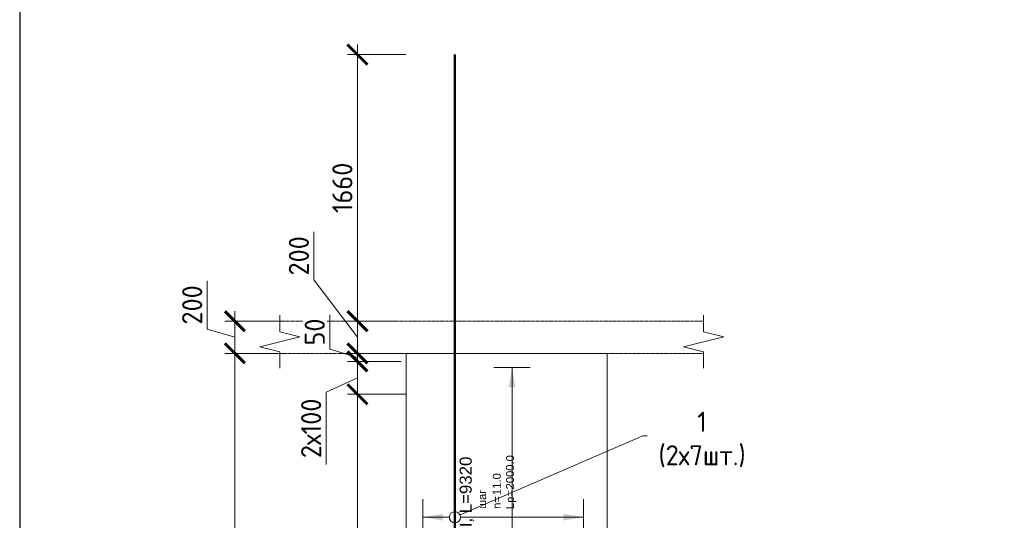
# Model space of a CAD drawing. Header units: millimetres. Extents: x 369815 to 1481759, y -423071 to -27917.
# Tile 114 of 256: x 503971 to 516220, y -189134 to -182900. Entities that reach past the tile are written whole.
import ezdxf
from ezdxf import colors
from ezdxf.entities.mleader import LeaderData, LeaderLine
from ezdxf.enums import TextEntityAlignment as Align
from ezdxf.math import Vec2, Vec3

# ---------------------------------------------------------------- set-up
doc = ezdxf.new("R2010")
doc.units = ezdxf.units.MM
doc.set_wipeout_variables(frame=1)
doc.linetypes.add('01 Штриховая _4 мм_', pattern=[6, 3.5, -2.5])
for name, color, linetype, lineweight in [('AF_Perekritie', 90, 'Continuous', 18), ('AF_Stena', 90, 'Continuous', 18), ('АрмСтер', 2, 'Continuous', 50), ('подоснова', 151, 'Continuous', 5), ('РАЗМЕРЫ', 1, 'Continuous', 9)]:
    doc.layers.add(name, color=color, linetype=linetype, lineweight=lineweight)
doc.layers.add('АрмСтер_атрибуты', color=2, linetype='Continuous', lineweight=0, plot=False)
doc.layers.add('ТОЛСТЫЕ_ОСНОВНЫЕ', color=6, linetype='Continuous')
doc.styles.add('GOST-2.304_Type-B', font='GOST_Common.ttf')
doc.styles.get("Standard").update_dxf_attribs({"font": 'arial.ttf'})
doc.styles.add('Аннотативный', font='arial.ttf')
doc.dimstyles.new('мой 25', dxfattribs={"dimscale": 100, "dimtxt": 2.5, "dimasz": 2.5, "dimexe": 1.25, "dimexo": 0.625, "dimtad": 1, "dimdec": 0, "dimlfac": 0.5, "dimtxsty": 'GOST-2.304_Type-B', "dimblk": 'ARCHTICK', "dimcen": 2.5, "dimdle": 1.25, "dimaunit": 1, "dimadec": 1, "dimazin": 2, "dimtfac": 1, "dimtdec": 0, "dimtmove": 1, "dimatfit": 3, "dimfxl": 6, "dimfxlon": 1, "dimtfill": 1, "dimlwd": -1, "dimlwe": -1, "dimarcsym": 0})

# ---------------------------------------------------------------- blocks, each defined once
blk = doc.blocks.new('_None')
blk = doc.blocks.new('_ArchTick')
at = {"color": 0, "linetype": 'ByBlock', "const_width": 0.15}
blk.add_lwpolyline([(-0.5, -0.5), (0.5, 0.5)], dxfattribs=at)
blk = doc.blocks.new('*D560')
at = {"layer": 'DEFPOINTS', "color": 0, "transparency": 16777216}
for p in [(508173, -186655), (508739, -186655), (508739, -187055)]:
    blk.add_point(p, dxfattribs=at)
at = {"layer": 'РАЗМЕРЫ', "color": 0, "linetype": 'Continuous', "transparency": 16777216}
for p, q in [((507632, -186141), (507632, -185541)), ((508173, -186855), (507632, -186141)), ((508173, -187180), (508173, -186530)), ((508676, -186655), (508048, -186655)), ((508676, -187055), (508048, -187055))]:
    blk.add_line(p, q, dxfattribs=at)
at = {"layer": 'РАЗМЕРЫ', "color": 0, "transparency": 16777216, "xscale": 250, "yscale": 250, "zscale": 250}
for p, rotation in [((508173, -186655), 90), ((508173, -187055), 270)]:
    blk.add_blockref('_ArchTick', p, dxfattribs=dict(at, rotation=rotation))
at = {"layer": 'РАЗМЕРЫ', "color": 0, "transparency": 16777216, "insert": (507444, -185841), "char_height": 250, "attachment_point": 5, "rotation": 90, "style": 'GOST-2.304_Type-B', "bg_fill": 3, "box_fill_scale": 1.1, "bg_fill_color": 256, "bg_fill_true_color": 13158600, "bg_fill_transparency": 0}
blk.add_mtext('200', dxfattribs=at)
blk = doc.blocks.new('*D491')
at = {"layer": 'DEFPOINTS', "color": 0, "transparency": 16777216}
for p in [(508173, -183335), (509385, -183335), (508739, -186655)]:
    blk.add_point(p, dxfattribs=at)
at = {"layer": 'РАЗМЕРЫ', "color": 0, "linetype": 'Continuous', "transparency": 16777216}
for p, q in [((508173, -186780), (508173, -183210)), ((508773, -183335), (508048, -183335)), ((508676, -186655), (508048, -186655))]:
    blk.add_line(p, q, dxfattribs=at)
at = {"layer": 'РАЗМЕРЫ', "color": 0, "transparency": 16777216, "xscale": 250, "yscale": 250, "zscale": 250}
for p, rotation in [((508173, -183335), 90), ((508173, -186655), 270)]:
    blk.add_blockref('_ArchTick', p, dxfattribs=dict(at, rotation=rotation))
at = {"layer": 'РАЗМЕРЫ', "color": 0, "transparency": 16777216, "insert": (507985, -184995), "char_height": 250, "attachment_point": 5, "rotation": 90, "style": 'GOST-2.304_Type-B', "bg_fill": 3, "box_fill_scale": 1.1, "bg_fill_color": 256, "bg_fill_true_color": 13158600, "bg_fill_transparency": 0}
blk.add_mtext('1660', dxfattribs=at)
blk = doc.blocks.new('*U124')
at = {"layer": 'РАЗМЕРЫ'}
for p, q in [((112.5, 1200), (-112.5, 1200)), ((112.5, -1400), (-112.5, -1400))]:
    blk.add_line(p, q, dxfattribs=at)
at = {"layer": 'РАЗМЕРЫ', "ltscale": 15}
blk.add_line((0, -1400), (0, 1200), dxfattribs=at)
at = {"layer": 'РАЗМЕРЫ'}
for points in [[(0, 1200), (20.9, 1074.8), (-20.9, 1074.8)], [(0, -1400), (20.9, -1274.8), (-20.9, -1274.8)]]:
    blk.add_solid(points, dxfattribs=at)
at = {"layer": 'АрмСтер_атрибуты', "color": 215, "ltscale": 15, "style": 'Аннотативный'}
for s, p in [('шаг', (51.4, -194.2)), ('n=', (51.4, -285.1)), ('Lр=', (50.2, -367.8))]:
    blk.add_text(s, height=50, dxfattribs=at).set_placement(p)
at = {"layer": 'АрмСтер_атрибуты', "flags": 9}
for tag, p in [('МАССА', (-1033.5, -10.5)), ('ОБОЗНАЧЕНИЕ', (-1033.5, -124.4))]:
    blk.add_attdef(tag, p, '', height=75, dxfattribs=at)
at = {"layer": 'АрмСтер_атрибуты', "style": 'Аннотативный', "flags": 8}
blk.add_attdef('ПОЗ', (110, 29.6), '', height=75, dxfattribs=at)
at = {"layer": 'АрмСтер_атрибуты', "color": 215, "style": 'Аннотативный'}
for tag, p, flags in [('ШАГ', (190.9, -194.2), 10), ('КОЛ', (138, -285.1), 8), ('ШИРИНА', (172.9, -367.8), 8)]:
    blk.add_attdef(tag, p, '', height=50, dxfattribs=dict(at, flags=flags))
at = {"linetype": 'Continuous', "lineweight": 0}
blk.add_wipeout([(35, 0), (28.3, 20.6), (10.8, 33.3), (-10.8, 33.3), (-28.3, 20.6), (-35, 0), (-28.3, -20.6), (-10.8, -33.3), (10.8, -33.3), (28.3, -20.6)], dxfattribs=at)
at = {"color": 0, "linetype": 'ByBlock', "lineweight": -2, "ltscale": 100}
blk.add_line((-657.5, 0), (592.5, 0), dxfattribs=at)
at = {"layer": 'РАЗМЕРЫ'}
blk.add_circle((0, 0), 35, dxfattribs=at)
at = {"layer": 'АрмСтер_атрибуты', "style": 'Аннотативный', "flags": 8}
blk.add_attdef('НАИМЕНОВАНИЕ', text='', height=75, dxfattribs=at).set_placement((0, -29.3), align=Align.TOP_CENTER)
blk = doc.blocks.new('*U591')
at = {"layer": 'РАЗМЕРЫ'}
for p, q in [((112.5, 200), (-112.5, 200)), ((112.5, -800), (-112.5, -800))]:
    blk.add_line(p, q, dxfattribs=at)
at = {"layer": 'РАЗМЕРЫ', "ltscale": 15}
blk.add_line((0, -800), (0, 200), dxfattribs=at)
at = {"layer": 'РАЗМЕРЫ'}
for points in [[(0, 200), (20.9, 74.8), (-20.9, 74.8)], [(0, -800), (20.9, -674.8), (-20.9, -674.8)]]:
    blk.add_solid(points, dxfattribs=at)
at = {"layer": 'АрмСтер_атрибуты', "color": 215, "ltscale": 15, "style": 'Аннотативный'}
for s, p in [('шаг', (51.4, -194.2)), ('n=', (51.4, -285.1)), ('Lр=', (50.2, -367.8))]:
    blk.add_text(s, height=50, dxfattribs=at).set_placement(p)
at = {"layer": 'АрмСтер_атрибуты', "flags": 9}
for tag, p in [('МАССА', (-2096, -10.5)), ('ОБОЗНАЧЕНИЕ', (-2096, -124.4))]:
    blk.add_attdef(tag, p, '', height=75, dxfattribs=at)
at = {"layer": 'АрмСтер_атрибуты', "style": 'Аннотативный', "flags": 8}
blk.add_attdef('ПОЗ', (110, 29.6), '', height=75, dxfattribs=at)
at = {"layer": 'АрмСтер_атрибуты', "color": 215, "style": 'Аннотативный'}
for tag, p, flags in [('ШАГ', (190.9, -194.2), 10), ('КОЛ', (138, -285.1), 8), ('ШИРИНА', (172.9, -367.8), 8)]:
    blk.add_attdef(tag, p, '', height=50, dxfattribs=dict(at, flags=flags))
at = {"linetype": 'Continuous', "lineweight": 0}
blk.add_wipeout([(35, 0), (28.3, 20.6), (10.8, 33.3), (-10.8, 33.3), (-28.3, 20.6), (-35, 0), (-28.3, -20.6), (-10.8, -33.3), (10.8, -33.3), (28.3, -20.6)], dxfattribs=at)
at = {"color": 0, "linetype": 'ByBlock', "lineweight": -2, "ltscale": 100}
blk.add_line((-1780, 0), (2880, 0), dxfattribs=at)
at = {"layer": 'РАЗМЕРЫ'}
blk.add_circle((0, 0), 35, dxfattribs=at)
at = {"layer": 'АрмСтер_атрибуты', "style": 'Аннотативный', "flags": 8}
blk.add_attdef('НАИМЕНОВАНИЕ', text='', height=75, dxfattribs=at).set_placement((0, -29.3), align=Align.TOP_CENTER)
blk = doc.blocks.new('*U78')
at = {"layer": 'ТОЛСТЫЕ_ОСНОВНЫЕ', "color": 6}
blk.add_lwpolyline([(20, 5), (415, 5), (415, 292), (20, 292)], close=True, dxfattribs=at)
blk = doc.blocks.new('*D565')
at = {"layer": 'DEFPOINTS', "color": 0, "transparency": 16777216}
for p in [(507567, -186655), (506648, -187055), (507567, -187055)]:
    blk.add_point(p, dxfattribs=at)
at = {"layer": 'РАЗМЕРЫ', "color": 0, "linetype": 'Continuous', "transparency": 16777216}
for p, q in [((506305, -186752), (506305, -186152)), ((506648, -186530), (506648, -187180)), ((507248, -186655), (506523, -186655)), ((506648, -186855), (506305, -186752)), ((507248, -187055), (506523, -187055))]:
    blk.add_line(p, q, dxfattribs=at)
at = {"layer": 'РАЗМЕРЫ', "color": 0, "transparency": 16777216, "xscale": 250, "yscale": 250, "zscale": 250}
for p, rotation in [((506648, -186655), 90), ((506648, -187055), 270)]:
    blk.add_blockref('_ArchTick', p, dxfattribs=dict(at, rotation=rotation))
at = {"layer": 'РАЗМЕРЫ', "color": 0, "transparency": 16777216, "insert": (506117, -186452), "char_height": 250, "attachment_point": 5, "rotation": 90, "style": 'GOST-2.304_Type-B', "bg_fill": 3, "box_fill_scale": 1.1, "bg_fill_color": 256, "bg_fill_true_color": 13158600, "bg_fill_transparency": 0}
blk.add_mtext('200', dxfattribs=at)
blk = doc.blocks.new('*D566')
at = {"layer": 'DEFPOINTS', "color": 0, "transparency": 16777216}
for p in [(507567, -187055), (506648, -192655), (508126, -192655)]:
    blk.add_point(p, dxfattribs=at)
at = {"layer": 'РАЗМЕРЫ', "color": 0, "linetype": 'Continuous', "transparency": 16777216}
for p, q in [((506648, -186930), (506648, -192780)), ((507248, -187055), (506523, -187055)), ((507248, -192655), (506523, -192655))]:
    blk.add_line(p, q, dxfattribs=at)
at = {"layer": 'РАЗМЕРЫ', "color": 0, "transparency": 16777216, "xscale": 250, "yscale": 250, "zscale": 250}
for p, rotation in [((506648, -187055), 90), ((506648, -192655), 270)]:
    blk.add_blockref('_ArchTick', p, dxfattribs=dict(at, rotation=rotation))
at = {"layer": 'РАЗМЕРЫ', "color": 0, "transparency": 16777216, "insert": (506461, -189855), "char_height": 250, "attachment_point": 5, "rotation": 90, "style": 'GOST-2.304_Type-B', "bg_fill": 3, "box_fill_scale": 1.1, "bg_fill_color": 256, "bg_fill_true_color": 13158600, "bg_fill_transparency": 0}
blk.add_mtext('2800', dxfattribs=at)
blk = doc.blocks.new('*D594')
at = {"layer": 'DEFPOINTS', "color": 0, "transparency": 16777216}
for p in [(508173, -187055), (508778, -187055), (508778, -187156)]:
    blk.add_point(p, dxfattribs=at)
at = {"layer": 'РАЗМЕРЫ', "color": 0, "linetype": 'Continuous', "transparency": 16777216}
for p, q in [((507829, -187002), (507829, -186577)), ((508173, -187055), (508173, -186805)), ((508173, -187105), (507829, -187002)), ((508715, -187055), (508048, -187055)), ((508715, -187156), (508048, -187156)), ((508173, -187156), (508173, -187055)), ((508173, -187156), (508173, -187055)), ((508173, -187156), (508173, -187406))]:
    blk.add_line(p, q, dxfattribs=at)
at = {"layer": 'РАЗМЕРЫ', "color": 0, "transparency": 16777216, "xscale": 250, "yscale": 250, "zscale": 250}
for p, rotation in [((508173, -187055), 270), ((508173, -187156), 90)]:
    blk.add_blockref('_ArchTick', p, dxfattribs=dict(at, rotation=rotation))
at = {"layer": 'РАЗМЕРЫ', "color": 0, "transparency": 16777216, "insert": (507642, -186790), "char_height": 250, "attachment_point": 5, "rotation": 90, "style": 'GOST-2.304_Type-B', "bg_fill": 3, "box_fill_scale": 1.1, "bg_fill_color": 256, "bg_fill_true_color": 13158600, "bg_fill_transparency": 0}
blk.add_mtext('50', dxfattribs=at)
blk = doc.blocks.new('*D816')
at = {"layer": 'DEFPOINTS', "color": 0, "transparency": 16777216}
for p in [(508173, -187565), (508838, -187565), (508747, -191956)]:
    blk.add_point(p, dxfattribs=at)
at = {"layer": 'РАЗМЕРЫ', "color": 0, "linetype": 'Continuous', "transparency": 16777216}
for p, q in [((508173, -192081), (508173, -187440)), ((508773, -187565), (508048, -187565)), ((508684, -191956), (508048, -191956))]:
    blk.add_line(p, q, dxfattribs=at)
at = {"layer": 'РАЗМЕРЫ', "color": 0, "transparency": 16777216, "xscale": 250, "yscale": 250, "zscale": 250}
for p, rotation in [((508173, -187565), 90), ((508173, -191956), 270)]:
    blk.add_blockref('_ArchTick', p, dxfattribs=dict(at, rotation=rotation))
at = {"layer": 'РАЗМЕРЫ', "color": 0, "transparency": 16777216, "insert": (507985, -189760), "char_height": 250, "attachment_point": 5, "rotation": 90, "style": 'GOST-2.304_Type-B', "bg_fill": 3, "box_fill_scale": 1.1, "bg_fill_color": 256, "bg_fill_true_color": 13158600, "bg_fill_transparency": 0}
blk.add_mtext('11х200', dxfattribs=at)
blk = doc.blocks.new('*D817')
at = {"layer": 'DEFPOINTS', "color": 0, "transparency": 16777216}
for p in [(508778, -187156), (508173, -187565), (508465, -187565)]:
    blk.add_point(p, dxfattribs=at)
at = {"layer": 'РАЗМЕРЫ', "color": 0, "linetype": 'Continuous', "transparency": 16777216}
for p, q in [((508173, -187031), (508173, -187690)), ((508715, -187156), (508048, -187156)), ((508173, -187360), (507784, -187539)), ((507784, -187539), (507784, -188439)), ((508403, -187565), (508048, -187565))]:
    blk.add_line(p, q, dxfattribs=at)
at = {"layer": 'РАЗМЕРЫ', "color": 0, "transparency": 16777216, "xscale": 250, "yscale": 250, "zscale": 250}
for p, rotation in [((508173, -187156), 90), ((508173, -187565), 270)]:
    blk.add_blockref('_ArchTick', p, dxfattribs=dict(at, rotation=rotation))
at = {"layer": 'РАЗМЕРЫ', "color": 0, "transparency": 16777216, "insert": (507597, -187989), "char_height": 250, "attachment_point": 5, "rotation": 90, "style": 'GOST-2.304_Type-B', "bg_fill": 3, "box_fill_scale": 1.1, "bg_fill_color": 256, "bg_fill_true_color": 13158600, "bg_fill_transparency": 0}
blk.add_mtext('2х100', dxfattribs=at)

msp = doc.modelspace()

# ---------------------------------------------------------------- linework, layer by layer
at = {"layer": 'AF_Perekritie', "linetype": '01 Штриховая _4 мм_', "lineweight": 9}
for p, q in [((512397.7, -186655.4, 3100), (512479.1, -186655.4, 3100)), ((512397.7, -186655.4, 3100), (512479.1, -186655.4, 3100)), ((512479.1, -187055.4, 3100), (512397.7, -187055.4, 3100)), ((512479.1, -187055.4, 3100), (512397.7, -187055.4, 3100))]:
    msp.add_line(p, q, dxfattribs=at)
at = {"layer": 'AF_Stena', "lineweight": 0}
msp.add_line((511277.6, -192655.4, 3100), (511277.6, -187055.4, 3100), dxfattribs=at)
at = {"layer": 'AF_Stena', "lineweight": 20, "elevation": 3100}
for points in [[(507206.8, -186730.4), (507206.8, -186580.4)], [(507206.8, -186730.4), (507206.8, -186580.4)], [(512479.1, -186730.4), (512479.1, -186580.4)], [(512479.1, -186730.4), (512479.1, -186580.4)], [(507206.8, -186730.4), (507206.8, -186785.4)], [(507206.8, -186730.4), (507206.8, -186785.4)], [(512479.1, -186730.4), (512479.1, -186785.4)], [(512479.1, -186730.4), (512479.1, -186785.4)], [(512479.1, -186785.4), (512729.1, -186847.9)], [(512479.1, -186785.4), (512729.1, -186847.9)], [(512729.1, -186847.9), (512229.1, -186972.9)], [(512729.1, -186847.9), (512229.1, -186972.9)], [(506956.8, -186972.9), (507206.8, -187035.4)], [(506956.8, -186972.9), (507206.8, -187035.4)], [(507206.8, -187035.4), (507206.8, -187090.4)], [(507206.8, -187035.4), (507206.8, -187090.4)], [(512229.1, -186972.9), (512479.1, -187035.4)], [(512229.1, -186972.9), (512479.1, -187035.4)], [(512479.1, -187035.4), (512479.1, -187090.4)], [(512479.1, -187035.4), (512479.1, -187090.4)], [(507206.8, -187090.4), (507206.8, -187240.4)], [(507206.8, -187090.4), (507206.8, -187240.4)], [(512479.1, -187090.4), (512479.1, -187240.4)], [(512479.1, -187090.4), (512479.1, -187240.4)]]:
    msp.add_lwpolyline(points, dxfattribs=at)
at = {"layer": 'АрмСтер', "ltscale": 15}
msp.add_line((509385.4, -192655.4, 3100), (509385.4, -183335.4, 3100), dxfattribs=at)

# ---------------------------------------------------------------- dimensions: what is measured, and where the dimension line sits
at = {"layer": 'РАЗМЕРЫ', "color": 146}
dim = msp.add_linear_dim(base=(508172.9, -186655.4, 3100), p1=(508738.8, -187055.4, 3100), p2=(508738.8, -186655.4, 3100), angle=90, dimstyle='мой 25', dxfattribs=at)
dim.commit()
dim.dimension.update_dxf_attribs({"geometry": '*D560', "text_midpoint": (507631.6, -186078.1, 3100), "dimtype": 160})

# ---------------------------------------------------------------- leaders
at = {"layer": 'подоснова'}
ml = msp.add_multileader_mtext('Standard', dxfattribs=at)
ml.set_content('1 (2х7шт.)', color=256, style='GOST-2.304_Type-B')
ml.set_leader_properties(color=256, linetype='ByLayer', lineweight=15)
ml.set_arrow_properties(name='NONE')
ml.build(insert=Vec2(0, 0))
ml.multileader.update_dxf_attribs({"text_left_attachment_type": 6, "text_right_attachment_type": 6, "dogleg_length": 10, "arrow_head_size": 18})
ctx = ml.context
ctx.base_point, ctx.char_height, ctx.arrow_head_size, ctx.landing_gap_size, ctx.plane_origin = Vec3(511735.1, -188082.2, 3100), 250, 18, 20, Vec3(508981.5, -186779.7, 3100)
ctx.left_attachment, ctx.right_attachment, ctx.text_align_type = 6, 6, 1
notes = []
notes.append((ctx, [(0, (1, 1, 0), (511725.1, -188082.2, 3100), (1, 0), 10, [(0, [(509385.4, -189095.4, 3100)], 0, [])])]))
ctx.mtext.insert, ctx.mtext.width, ctx.mtext.alignment, ctx.mtext.flow_direction = Vec3(512460.4, -187782.2, 3100), 22.898, 2, 5
for ctx, leaders in notes:
    for number, flags, end, landing, length, lines in leaders:
        leader = LeaderData()
        leader.index, (leader.has_last_leader_line, leader.has_dogleg_vector, leader.attachment_direction) = number, flags
        leader.last_leader_point, leader.dogleg_vector, leader.dogleg_length = Vec3(end), Vec3(landing), length
        for number, points, colour, breaks in lines:
            line = LeaderLine()
            line.index, line.vertices, line.color, line.breaks = number, Vec3.list(points), colors.encode_raw_color(colour), breaks
            leader.lines.append(line)
        ctx.leaders.append(leader)

# ---------------------------------------------------------------- next in the draw order: linework, layer by layer
at = {"layer": 'AF_Perekritie', "linetype": '01 Штриховая _4 мм_', "lineweight": 9}
msp.add_line((507206.8, -187055.4, 3100), (512397.6, -187055.4, 3100), dxfattribs=at)
at = {"layer": 'AF_Stena', "lineweight": 0}
for p, q in [((511277.6, -187055.4, 3100), (508777.6, -187055.4, 3100)), ((508777.6, -187055.4, 3100), (508777.6, -192655.4, 3100))]:
    msp.add_line(p, q, dxfattribs=at)
at = {"layer": 'AF_Stena', "lineweight": 20, "elevation": 3100}
for points in [[(507206.8, -186785.4), (507456.8, -186847.9)], [(507206.8, -186785.4), (507456.8, -186847.9)], [(507456.8, -186847.9), (506956.8, -186972.9)], [(507456.8, -186847.9), (506956.8, -186972.9)]]:
    msp.add_lwpolyline(points, dxfattribs=at)

# ---------------------------------------------------------------- next in the draw order: dimensions: what is measured, and where the dimension line sits
at = {"layer": 'РАЗМЕРЫ', "color": 146, "true_color": 0x006272}
dim = msp.add_linear_dim(base=(508172.9, -183335.4, 3100), p1=(508738.8, -186655.4, 3100), p2=(509385.4, -183335.4, 3100), angle=90, dimstyle='мой 25', dxfattribs=at)
dim.commit()
dim.dimension.update_dxf_attribs({"geometry": '*D491', "text_midpoint": (507985.4, -184995.4, 3100)})

# ---------------------------------------------------------------- next in the draw order: linework, layer by layer
at = {"layer": 'AF_Perekritie', "linetype": '01 Штриховая _4 мм_', "lineweight": 9}
msp.add_line((512397.6, -186655.4, 3100), (507206.8, -186655.4, 3100), dxfattribs=at)

# ---------------------------------------------------------------- next in the draw order: block references
at = {"layer": 'АрмСтер', "ltscale": 15}
ref = msp.add_blockref('*U124', (510096, -189629.7, 3100), dxfattribs=dict(at, xscale=2, yscale=2, zscale=2))
ref.add_attrib('НАИМЕНОВАНИЕ', '24-A-III, L=2500', dxfattribs={"layer": 'АрмСтер_атрибуты', "height": 150, "style": 'Аннотативный', "flags": 8}).set_placement((510096, -189688.4, 3100), align=Align.TOP_CENTER)
ref.add_attrib('КОЛ', '27.0', (510372.1, -190200, 3100), dxfattribs={"layer": 'АрмСтер_атрибуты', "color": 215, "height": 100, "style": 'Аннотативный', "flags": 8})
ref.add_attrib('ШИРИНА', '5200.0', (510441.8, -190365.3, 3100), dxfattribs={"layer": 'АрмСтер_атрибуты', "color": 215, "height": 100, "style": 'Аннотативный', "flags": 8})

# ---------------------------------------------------------------- next in the draw order: block references
ref = msp.add_blockref('*U591', (509385.4, -189095.4, 3100), dxfattribs=dict(at, xscale=2, yscale=2, zscale=2, rotation=90))
ref.add_attrib('НАИМЕНОВАНИЕ', '24-A-III, L=9320', dxfattribs={"layer": 'АрмСтер_атрибуты', "height": 150, "rotation": 90, "style": 'Аннотативный', "flags": 8}).set_placement((509444.1, -189095.4, 3100), align=Align.TOP_CENTER)
ref.add_attrib('КОЛ', '11.0', (509955.7, -188819.3, 3100), dxfattribs={"layer": 'АрмСтер_атрибуты', "color": 215, "height": 100, "rotation": 90, "style": 'Аннотативный', "flags": 8})
ref.add_attrib('ШИРИНА', '2000.0', (510121, -188749.6, 3100), dxfattribs={"layer": 'АрмСтер_атрибуты', "color": 215, "height": 100, "rotation": 90, "style": 'Аннотативный', "flags": 8})

# ---------------------------------------------------------------- next in the draw order: linework, layer by layer
at = {"layer": 'AF_Perekritie', "linetype": '01 Штриховая _4 мм_', "lineweight": 9}
for p, q in [((512397.6, -186655.4, 3100), (507206.8, -186655.4, 3100)), ((507206.8, -187055.4, 3100), (512397.6, -187055.4, 3100))]:
    msp.add_line(p, q, dxfattribs=at)
at = {"layer": 'AF_Stena', "lineweight": 0}
msp.add_line((511277.6, -187055.4, 3100), (508777.6, -187055.4, 3100), dxfattribs=at)

# ---------------------------------------------------------------- next in the draw order: block references
at = {"xscale": 100, "yscale": 100, "zscale": 100}
msp.add_blockref('*U78', (501971, -198191.8, 3100), dxfattribs=at)

# ---------------------------------------------------------------- next in the draw order: dimensions: what is measured, and where the dimension line sits
at = {"layer": 'РАЗМЕРЫ', "color": 146}
dim = msp.add_linear_dim(base=(506648.3, -187055.4, 3100), p1=(507567.3, -186655.4, 3100), p2=(507567.3, -187055.4, 3100), angle=90, dimstyle='мой 25', dxfattribs=at)
dim.commit()
dim.dimension.update_dxf_attribs({"geometry": '*D565', "text_midpoint": (506117, -186689.7, 3100)})

# ---------------------------------------------------------------- next in the draw order: dimensions: what is measured, and where the dimension line sits
dim = msp.add_linear_dim(base=(506648.3, -192655.4, 3100), p1=(507567.3, -187055.4, 3100), p2=(508125.9, -192655.4, 3100), angle=90, dimstyle='мой 25', dxfattribs=at)
dim.commit()
dim.dimension.update_dxf_attribs({"geometry": '*D566', "text_midpoint": (506460.8, -189855.4, 3100)})

# ---------------------------------------------------------------- next in the draw order: dimensions: what is measured, and where the dimension line sits
at = {"layer": 'РАЗМЕРЫ', "color": 146, "true_color": 0x006272}
dim = msp.add_linear_dim(base=(508172.9, -187055.4, 3100), p1=(508777.6, -187155.5, 3100), p2=(508777.6, -187055.4, 3100), angle=90, dimstyle='мой 25', dxfattribs=at)
dim.commit()
dim.dimension.update_dxf_attribs({"geometry": '*D594', "text_midpoint": (507641.6, -186939.8, 3100)})

# ---------------------------------------------------------------- next in the draw order: dimensions: what is measured, and where the dimension line sits
dim = msp.add_linear_dim(base=(508172.9, -187565.4, 3100), p1=(508746.9, -191955.5, 3100), p2=(508837.6, -187565.4, 3100), angle=90, text='11х200', dimstyle='мой 25', dxfattribs=at)
dim.commit()
dim.dimension.update_dxf_attribs({"geometry": '*D816', "text_midpoint": (507985.4, -189760.4, 3100)})

# ---------------------------------------------------------------- next in the draw order: dimensions: what is measured, and where the dimension line sits
dim = msp.add_linear_dim(base=(508172.9, -187565.4, 3100), p1=(508777.6, -187155.5, 3100), p2=(508465.2, -187565.4, 3100), angle=90, text='2х100', dimstyle='мой 25', dxfattribs=at)
dim.commit()
dim.dimension.update_dxf_attribs({"geometry": '*D817', "text_midpoint": (507784.4, -187601.3, 3100), "dimtype": 160})

doc.saveas('drawing.dxf')
